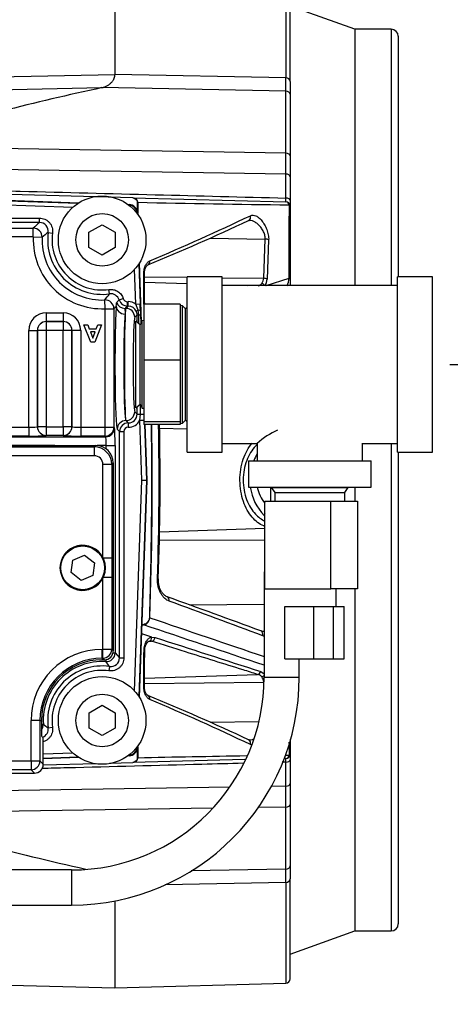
# Model space of a CAD drawing. Header units: inches. Extents: x -13.9 to 83.8, y -28.8 to 34.3.
# Tile 24 of 90: x 19.3 to 22.4, y -14.8 to -7.8. Entities that reach past the tile are written whole.
import ezdxf

# ---------------------------------------------------------------- set-up
doc = ezdxf.new("R2010")
doc.units = ezdxf.units.IN
doc.header["$MEASUREMENT"] = 0
for name, color, linetype in [('10-24_05_[SOCKET', 7, 'Continuous'), ('25-20_125_[SOCKE', 7, 'Continuous'), ('2_CYLINDER_W_STO', 7, 'Continuous'), ('_CONNECTOR_.25ML', 7, 'Continuous'), ('C40007R_HIGH_PRE', 7, 'Continuous'), ('CHECK_VALVE', 7, 'Continuous'), ('DIMS', 4, 'Continuous'), ('FILTER', 7, 'Continuous'), ('FILTER_COVER_DRA', 7, 'Continuous'), ('G-212162_SENSING', 7, 'Continuous'), ('HEAD_MACHINED_D', 7, 'Continuous'), ('TEE_.50__X_.50_X', 7, 'Continuous'), ('THORGREN_R4000_G', 7, 'Continuous'), ('WASHER', 7, 'Continuous')]:
    doc.layers.add(name, color=color, linetype=linetype)
doc.styles.get("Standard").update_dxf_attribs({"font": 'arial.ttf', "height": 0.6322})
doc.dimstyles.get("Standard").update_dxf_attribs({"dimtxt": 0.6322, "dimasz": 0.6322, "dimexe": 0.6322, "dimexo": 0.125, "dimgap": 0.09, "dimtad": 0, "dimtih": 1, "dimtoh": 1, "dimzin": 0, "dimdsep": 46, "dimtxsty": 'Standard', "dimcen": 0.09, "dimadec": 0, "dimazin": 0, "dimtfac": 1, "dimtofl": 0, "dimtmove": 0, "dimatfit": 3, "dimfxl": 1, "dimtolj": 1, "dimtzin": 0, "dimarcsym": 0})

# ---------------------------------------------------------------- blocks, each defined once
blk = doc.blocks.new('*D44')
at = {"layer": 'Defpoints', "color": 0, "transparency": 16777216}
for p in [(22.2492, -10.2182), (25.0386, -10.2182), (15.2311, -15.153)]:
    blk.add_point(p, dxfattribs=at)
at = {"layer": 'DIMS', "color": 0, "lineweight": -2, "transparency": 16777216}
for p, q in [((22.3742, -10.2182), (25.6708, -10.2182)), ((25.0386, -10.8504), (25.0386, -12.2728)), ((25.0386, -14.5208), (25.0386, -13.0984)), ((15.3561, -15.153), (25.6708, -15.153))]:
    blk.add_line(p, q, dxfattribs=at)
at = {"layer": 'DIMS', "color": 0, "transparency": 16777216}
for points in [[(24.9332, -10.8504), (25.144, -10.8504), (25.0386, -10.2182)], [(24.9332, -14.5208), (25.144, -14.5208), (25.0386, -15.153)]]:
    blk.add_solid(points, dxfattribs=at)
at = {"layer": 'DIMS', "color": 0, "transparency": 16777216, "insert": (25.0386, -12.6856), "char_height": 0.6322, "attachment_point": 5}
blk.add_mtext('\\A1;5.00"', dxfattribs=at)

msp = doc.modelspace()

# ---------------------------------------------------------------- linework, layer by layer
at = {"layer": '10-24_05_[SOCKET', "color": 7, "linetype": 'Continuous'}
for p, q in [((19.6826, -11.6133), (19.766, -11.5787)), ((19.766, -11.5787), (19.8376, -11.6336)), ((19.6709, -11.7027), (19.6826, -11.6133)), ((19.8376, -11.6336), (19.8258, -11.7231)), ((19.7425, -11.7576), (19.6709, -11.7027)), ((19.8258, -11.7231), (19.7425, -11.7576))]:
    msp.add_line(p, q, dxfattribs=at)
msp.add_circle((19.7542, -11.6682), 0.156, dxfattribs=at)
at = {"layer": '25-20_125_[SOCKE', "color": 7, "linetype": 'Continuous'}
for p, q in [((19.799, -9.2755), (19.8928, -9.2214)), ((19.8928, -9.2214), (19.9865, -9.2755)), ((19.799, -9.3838), (19.799, -9.2755)), ((19.9865, -9.2755), (19.9865, -9.3838)), ((19.8928, -9.4379), (19.799, -9.3838)), ((19.9865, -9.3838), (19.8928, -9.4379)), ((19.7991, -12.7027), (19.8929, -12.6486)), ((19.7991, -12.811), (19.7991, -12.7027)), ((19.8929, -12.6486), (19.9866, -12.7027)), ((19.9866, -12.7027), (19.9866, -12.811)), ((19.8929, -12.8651), (19.7991, -12.811)), ((19.9866, -12.811), (19.8929, -12.8651))]:
    msp.add_line(p, q, dxfattribs=at)
for centre in [(19.8928, -9.3297), (19.8929, -12.7568)]:
    msp.add_circle(centre, 0.1875, dxfattribs=at)
at = {"layer": '2_CYLINDER_W_STO', "color": 7, "linetype": 'Continuous'}
for p, q in [((19.9841, -7.423), (19.9841, -8.1492)), ((21.2036, -7.455), (21.2036, -8.1747)), ((21.2341, -8.1997), (21.2341, -7.4862)), ((18.464, -8.181), (19.9841, -8.1492)), ((21.2036, -8.1747), (19.9841, -8.1492)), ((21.2036, -8.2689), (21.2036, -8.1747)), ((21.2341, -8.1997), (21.2341, -8.2915)), ((18.4712, -8.2745), (19.8914, -8.244)), ((21.2036, -8.2689), (19.8914, -8.244)), ((21.2036, -8.7119), (21.2036, -8.2689)), ((21.2341, -8.2915), (21.2341, -8.7309)), ((21.2036, -8.7119), (18.4712, -8.6685)), ((21.2036, -8.8603), (21.2036, -8.7119)), ((21.2341, -8.7309), (21.2341, -8.8796)), ((21.2036, -8.8603), (18.6729, -8.8195)), ((21.2036, -9.0317), (21.2036, -8.8603)), ((21.2341, -8.8796), (21.2341, -9.0495)), ((20.1121, -9.0302), (18.486, -8.9876)), ((20.1121, -9.0302), (21.2036, -9.0587)), ((20.1315, -9.0359), (20.1293, -9.0359)), ((21.2341, -9.0495), (21.2341, -9.09)), ((20.1434, -9.0614), (20.1434, -9.0616)), ((20.1434, -9.0616), (20.1435, -9.1285)), ((20.1465, -9.0615), (20.1465, -9.0616)), ((21.2341, -9.09), (21.2341, -9.6106)), ((20.6623, -9.3174), (21.0563, -9.3235)), ((21.0456, -9.6033), (21.0563, -9.3235)), ((21.0808, -9.3303), (21.0695, -9.6087)), ((20.1945, -9.5921), (20.4992, -9.5961)), ((20.7492, -9.5994), (21.0456, -9.6033)), ((21.0632, -9.6557), (21.2273, -9.6029)), ((21.2341, -9.6106), (21.2341, -9.6574)), ((20.1949, -9.6307), (20.4992, -9.641)), ((20.7492, -9.6495), (20.9297, -9.6557)), ((20.4992, -10.6805), (20.3019, -10.6736)), ((21.0954, -11.1932), (21.0954, -11.0932)), ((20.3019, -11.4125), (21.054, -11.3862)), ((20.3008, -11.472), (21.054, -11.469)), ((20.5166, -11.9328), (21.0491, -11.9284)), ((20.1887, -12.0753), (20.1834, -12.0775)), ((20.1877, -12.0738), (20.184, -12.0751)), ((20.2296, -12.0226), (20.2295, -12.0241)), ((20.2336, -12.0227), (20.2296, -12.0226)), ((20.2336, -12.0227), (20.2335, -12.0245)), ((20.2465, -12.1618), (20.1749, -12.1379)), ((20.2245, -12.1932), (20.2458, -12.1924)), ((20.2283, -12.1919), (20.2308, -12.1913)), ((20.2458, -12.1924), (20.2307, -12.1923)), ((20.2465, -12.1618), (20.2703, -12.1649)), ((20.1949, -12.4554), (21.0019, -12.4279)), ((21.0243, -12.4077), (21.0491, -12.4237)), ((20.1945, -12.4939), (21.0456, -12.4828)), ((20.6624, -12.7687), (21.0125, -12.7632)), ((21.2341, -12.8908), (21.2341, -12.9961)), ((20.1435, -12.9546), (20.1434, -13.0245)), ((19.9448, -13.0603), (20.1121, -13.0559)), ((20.9117, -13.035), (20.1121, -13.0559)), ((20.1315, -13.0502), (20.1293, -13.0502)), ((20.1434, -13.0245), (20.1434, -13.0246)), ((20.1465, -13.0245), (20.1465, -13.0246)), ((21.2036, -13.0273), (21.1894, -13.0277)), ((21.2036, -13.2257), (21.2036, -13.0544)), ((21.2341, -12.9961), (21.2341, -13.0366)), ((21.2341, -13.0366), (21.2341, -13.2065)), ((19.4715, -13.0727), (19.8494, -13.0628)), ((20.8035, -13.2322), (18.6729, -13.2666)), ((21.2036, -13.2257), (21.1, -13.2274)), ((21.2036, -13.3741), (21.2036, -13.2257)), ((21.2341, -13.2065), (21.2341, -13.3552)), ((20.6828, -13.3824), (18.2717, -13.4207)), ((21.2036, -13.3741), (21.0072, -13.3772)), ((21.2036, -13.8172), (21.2036, -13.3741)), ((21.2341, -13.3552), (21.2341, -13.7946)), ((21.2036, -13.8172), (20.529, -13.83)), ((21.2036, -13.9113), (21.2036, -13.8172)), ((21.2341, -13.7946), (21.2341, -13.8864)), ((21.2341, -14.5999), (21.2341, -13.8864)), ((21.2036, -13.9113), (20.3421, -13.9294)), ((21.2036, -13.9113), (21.2036, -14.6311)), ((19.9841, -14.042), (19.9841, -14.663)), ((16.7259, -14.5777), (19.9841, -14.663)), ((19.9841, -14.663), (21.2036, -14.6311))]:
    msp.add_line(p, q, dxfattribs=at)
for centre, radius, start, end in [((24.2392, -28.2832), 20.5054, 102.24135, 106.33793), ((20.1113, -9.0686), 0.0385, 58.22388, 88.70065), ((20.1157, -9.0624), 0.0308, 1.63225, 59.15752), ((20.5093, -9.0452), 0.6944, 358.88283, 1.11717), ((23.3902, 146.1819), 155.2774, 268.803042, 269.202351), ((21.2028, -9.09), 0.0312, 0, 88.5), ((13.9654, 5.6721), 16.4175, 292.38849, 295.12877), ((14.0092, 5.3766), 16.1063, 292.73317, 295.52999), ((20.9869, -9.6021), 0.0588, 319.72647, 358.88647), ((20.9734, -9.6082), 0.0962, 328.71849, 359.72728), ((21.0521, -9.5827), 0.1764, 335.22664, 353.42266), ((20.9909, -9.6064), 0.0529, 287.47886, 320.3796), ((-8.738, -11.043), 28.9881, 358.06326, 0.78197), ((-1.1624, -11.043), 21.4615, 358.12286, 1.0563), ((1.0245, -11.0416), 19.2817, 357.90583, 1.17144), ((21.3073, -11.043), 0.3609, 148.4594, 157.48153), ((21.3073, -11.043), 0.3609, 188.02154, 224.18563), ((21.2478, -11.043), 0.2539, 191.41839, 220.35441), ((-10.8743, -98.6101), 92.1867, 69.75571, 70.197176), ((-24.5344, -134.1579), 130.2388, 69.517743, 69.83043), ((20.1915, -12.078), 0.00808, 158.87125, 176.95956), ((20.1789, -12.0215), 0.0547, 280.33099, 356.86067), ((-195.9794, -659.8777), 682.9177, 71.4703076, 71.5464261), ((217.3087, 567.415), 612.0365, 251.216133, 251.2967606), ((20.2045, -12.1307), 0.0572, 111.60584, 121.51048), ((20.9909, -12.4797), 0.0529, 39.6218, 78.06375), ((20.9864, -12.4841), 0.0592, 1.25896, 40.1281), ((13.8384, -28.0534), 16.7388, 64.90606, 67.59447), ((14.0092, -27.4627), 16.1064, 64.47002, 67.26682), ((20.1113, -13.0174), 0.0385, 271.29935, 301.77612), ((20.1159, -13.0238), 0.0306, 300.63606, 358.57417), ((23.3902, -168.268), 155.2774, 90.910023, 91.196958), ((23.3902, -168.268), 155.2774, 90.797649, 90.808699), ((21.2028, -12.9961), 0.0313, 271.5, 0), ((20.5097, -13.0409), 0.694, 358.8822, 1.1178), ((24.2259, 6.146), 20.4526, 253.07496, 257.43264), ((21.2028, -14.5999), 0.0312, 272.36597, 0)]:
    msp.add_arc(centre, radius, start, end, dxfattribs=at)
for centre, major_axis, ratio, start_param, end_param in [((21.2028, -8.1997), (0.0312, 0), 0.799399, 0, 1.544616), ((21.2028, -8.2915), (0.0312, 0), 0.723077, 0, 1.544616), ((21.2028, -8.7309), (0.0312, 0), 0.607068, 0, 1.544616), ((21.2028, -8.8796), (0.0312, 0), 0.616445, 0, 1.544616), ((21.2028, -9.0495), (0.0312, 0), 0.570028, 0, 1.544616), ((20.1738, -9.0614), (-0.0313, 0), 0.006822, 0.234012, 0.509703), ((20.1738, -9.0615), (-0.0312, 0), 0.001685, 0.234028, 0.509726), ((21.2028, -9.09), (0.0008, 0.0312), 0.862477, 5.04604, 6.283185), ((21.2028, -9.09), (0.0313, 0), 0.539067, 0, 0.603759), ((20.9244, -9.1634), (-0.0134, 0.0282), 0.8621, 3.122978, 4.529832), ((21.0552, -9.3375), (0.0312, -0.0013), 0.448273, 0.628076, 1.554333), ((20.2067, -9.479), (-0.0121, 0.0288), 0.834962, 3.122519, 4.392853), ((21.0445, -9.615), (0.0312, -0.0011), 0.37546, 0.6562, 1.549085), ((21.2028, -9.6106), (0.0313, 0), 0.395394, 0, 0.672181), ((21.0306, -9.6642), (-0.0262, 0.017), 0.721957, 4.214219, 5.113203), ((21.0976, -11.297), (0.0421, 0.0468), 0.694118, 1.874249, 2.084864), ((20.2626, -11.7452), (-0.0312, 0.001), 0.001137, 2.498735, 3.145024), ((20.3467, -11.9044), (-0.0106, -0.0294), 0.795834, 1.800962, 3.144681), ((20.1969, -12.103), (-0.0098, 0.0297), 0.078171, -0.38952, -0.20276), ((20.2592, -12.0252), (-0.0312, 0.0015), 0.029319, 0.319083, 0.606599), ((21.0138, -12.1475), (-0.0108, -0.0293), 0.801621, 1.685069, 3.147341), ((20.2206, -12.1613), (-0.0074, 0.0304), 0.821578, 3.152488, 4.497927), ((20.2447, -12.162), (-0.0093, -0.0298), 0.819093, 0.405447, 1.726658), ((20.1654, -12.2568), (-0.0312, 0.0003), 0.000317, 2.561891, 3.154494), ((21.0008, -12.3975), (-0.0093, -0.0298), 0.818747, 0.405078, 1.481456), ((21.0306, -12.4219), (0.0262, 0.017), 0.721957, 4.311575, 4.965441), ((21.0445, -12.4711), (0.0312, 0.0011), 0.37546, 4.7341, 4.830969), ((20.2067, -12.607), (-0.0121, -0.0288), 0.834962, 1.890333, 3.143007), ((20.9244, -12.9227), (-0.0134, -0.0282), 0.8621, 1.753353, 3.153922), ((20.1738, -13.0245), (-0.0312, 0), 0.001685, -0.509726, -0.234028), ((20.1738, -13.0247), (-0.0312, 0), 0.006822, -0.509703, -0.234012), ((21.2028, -12.9961), (-0.0008, 0.0312), 0.862477, 3.141593, 4.378738), ((21.2028, -13.0366), (-0.0313, 0), 0.570028, 1.596976, 3.141593), ((21.2028, -12.9961), (-0.0312, 0), 0.539067, 2.537833, 3.141593), ((21.2028, -13.2065), (-0.0313, 0), 0.616445, 1.596976, 3.141593), ((21.2028, -13.3552), (-0.0313, 0), 0.607068, 1.596976, 3.141593), ((21.2028, -13.7946), (-0.0313, 0), 0.723077, 1.596976, 3.141593), ((21.2028, -13.8864), (-0.0313, 0), 0.799399, 1.596976, 3.141593)]:
    msp.add_ellipse(centre, major_axis=major_axis, ratio=ratio, start_param=start_param, end_param=end_param, dxfattribs=at)
for points, knots in [([(19.8914, -8.244), (19.8933, -8.2436), (19.897, -8.2427), (19.9043, -8.2407), (19.913, -8.2377), (19.9228, -8.2334), (19.932, -8.2285), (19.9404, -8.2232), (19.9481, -8.2175), (19.955, -8.2114), (19.9611, -8.2051), (19.9665, -8.1985), (19.9712, -8.1918), (19.9752, -8.1849), (19.9784, -8.1778), (19.9809, -8.1707), (19.9827, -8.1636), (19.9836, -8.1576), (19.984, -8.1528), (19.9841, -8.1504), (19.9841, -8.1492)], [0, 0, 0, 0, 0.031222, 0.062722, 0.124909, 0.187293, 0.250177, 0.312694, 0.375154, 0.437953, 0.500533, 0.562723, 0.624836, 0.687145, 0.749873, 0.812477, 0.874876, 0.937304, 0.968663, 1, 1, 1, 1]), ([(18.7404, -8.9675), (18.762, -8.9681), (18.7835, -8.9686), (18.805, -8.9692), (18.9729, -8.9736), (19.1409, -8.9779), (19.3088, -8.9823), (19.6297, -8.9906), (19.9506, -8.999), (20.2714, -9.0073), (20.5822, -9.0154), (20.8929, -9.0235), (21.2036, -9.0317)], [0, 0, 0, 0, 0.026224, 0.026224, 0.026224, 0.230745, 0.230745, 0.230745, 0.62155, 0.62155, 0.62155, 1, 1, 1, 1]), ([(20.1293, -9.0359), (20.1335, -9.0388), (20.137, -9.0426), (20.142, -9.0513), (20.1434, -9.0563), (20.1434, -9.0614)], [0, 0, 0, 0, 0.5, 0.5, 1, 1, 1, 1]), ([(20.1465, -9.0616), (20.1466, -9.0824), (20.1466, -9.1032), (20.1466, -9.1241), (20.1466, -9.1297), (20.1467, -9.1353), (20.1467, -9.1409)], [0, 0, 0, 0, 0.1370735, 0.1370735, 0.1370735, 0.174049, 0.174049, 0.174049, 0.174049]), ([(21.2273, -9.6029), (21.2275, -9.5121), (21.2277, -9.4231), (21.2281, -9.2487), (21.2283, -9.1635), (21.2286, -9.0804)], [0, 0, 0, 0, 0.5, 0.5, 1, 1, 1, 1]), ([(21.0563, -9.3235), (21.0566, -9.3188), (21.0564, -9.3139), (21.0552, -9.3039), (21.0542, -9.2988), (21.0501, -9.2836), (21.046, -9.2737), (21.0362, -9.2555), (21.0306, -9.247), (21.0185, -9.2319), (21.0121, -9.2252), (20.9988, -9.2133), (20.9921, -9.2083), (20.9784, -9.2001), (20.9714, -9.1968), (20.9578, -9.1924), (20.9511, -9.1911), (20.9435, -9.1909), (20.9426, -9.1909), (20.9416, -9.1909)], [0, 0, 0, 0, 0.0625, 0.0625, 0.125, 0.125, 0.25, 0.25, 0.375, 0.375, 0.5, 0.5, 0.625, 0.625, 0.75, 0.75, 0.875, 0.875, 0.8932895, 0.8932895, 0.8932895, 0.8932895]), ([(20.9508, -9.1572), (20.9568, -9.1542), (20.9631, -9.153), (20.9764, -9.1536), (20.9834, -9.1554), (20.9974, -9.1618), (21.0045, -9.1663), (21.0187, -9.1782), (21.0256, -9.1853), (21.039, -9.2018), (21.0455, -9.2114), (21.0544, -9.227), (21.0572, -9.2324), (21.0625, -9.2437), (21.065, -9.2496), (21.0696, -9.2618), (21.0717, -9.2679), (21.0752, -9.2805), (21.0768, -9.2869), (21.0791, -9.2997), (21.08, -9.3059), (21.0809, -9.3183), (21.0811, -9.3244), (21.0808, -9.3303)], [0, 0, 0, 0, 0.125, 0.125, 0.25, 0.25, 0.375, 0.375, 0.5, 0.5, 0.625, 0.625, 0.6875, 0.6875, 0.75, 0.75, 0.8125, 0.8125, 0.875, 0.875, 0.9375, 0.9375, 1, 1, 1, 1]), ([(20.1896, -9.5723), (20.1896, -9.5666), (20.1898, -9.5609), (20.191, -9.5498), (20.1919, -9.5443), (20.1941, -9.5338), (20.1955, -9.5288), (20.1988, -9.5194), (20.2007, -9.5149), (20.2068, -9.5026), (20.2116, -9.4957), (20.2219, -9.485), (20.2275, -9.481), (20.2334, -9.4785)], [0, 0, 0, 0, 0.125, 0.125, 0.25, 0.25, 0.375, 0.375, 0.5, 0.5, 0.75, 0.75, 1, 1, 1, 1]), ([(20.1946, -9.5723), (20.1946, -9.5668), (20.1947, -9.556), (20.1983, -9.5389), (20.204, -9.5242), (20.2107, -9.5138), (20.2164, -9.509), (20.2178, -9.5084), (20.2184, -9.5082)], [0, 0, 0, 0, 0.134263, 0.309679, 0.489717, 0.678467, 0.87961, 1, 1, 1, 1]), ([(20.1913, -9.7889), (20.1912, -9.7815), (20.1912, -9.774), (20.1911, -9.7665), (20.1906, -9.7018), (20.1901, -9.637), (20.1896, -9.5723)], [0.1560217, 0.1560217, 0.1560217, 0.1560217, 0.2434927, 0.2434927, 0.2434927, 1, 1, 1, 1]), ([(20.2422, -10.6474), (20.2441, -10.7793), (20.2451, -10.9112), (20.2451, -11.2064), (20.2435, -11.3696), (20.2379, -11.6962), (20.234, -11.8594), (20.2296, -12.0226)], [0.298084, 0.298084, 0.298084, 0.298084, 0.5, 0.5, 0.75, 0.75, 1, 1, 1, 1]), ([(21.0537, -11.3726), (21.051, -11.3716), (21.0483, -11.3706), (21.0157, -11.3568), (20.9878, -11.3364), (20.9377, -11.278), (20.9158, -11.2398), (20.8926, -11.1719), (20.8866, -11.148), (20.8783, -11.0975), (20.876, -11.0708), (20.8758, -10.9921), (20.8843, -10.9392), (20.915, -10.848), (20.9367, -10.8097), (20.9618, -10.7801), (20.9618, -10.78), (20.9619, -10.78)], [0.1136342, 0.1136342, 0.1136342, 0.1136342, 0.125, 0.125, 0.25, 0.25, 0.375, 0.375, 0.4375, 0.4375, 0.5, 0.5, 0.625, 0.625, 0.75, 0.75, 0.7502253, 0.7502253, 0.7502253, 0.7502253]), ([(20.9988, -10.7889), (20.9948, -10.7926), (20.9909, -10.7964), (20.9618, -10.827), (20.9399, -10.8616), (20.9084, -10.9444), (20.8993, -10.9928), (20.899, -11.0911), (20.908, -11.14), (20.9392, -11.2233), (20.9612, -11.2582), (21.0072, -11.3069), (21.0299, -11.3235), (21.0537, -11.3349)], [0.2310272, 0.2310272, 0.2310272, 0.2310272, 0.25, 0.25, 0.375, 0.375, 0.5, 0.5, 0.625, 0.625, 0.75, 0.75, 0.8530453, 0.8530453, 0.8530453, 0.8530453]), ([(20.3719, -11.9059), (20.3605, -11.9017), (20.3499, -11.8953), (20.3348, -11.8819), (20.3299, -11.8768), (20.3207, -11.8653), (20.3164, -11.859), (20.3085, -11.8452), (20.3048, -11.8376), (20.2984, -11.8214), (20.2957, -11.8128), (20.2914, -11.7948), (20.2897, -11.7852), (20.2877, -11.7659), (20.2873, -11.756), (20.2876, -11.746)], [0, 0, 0, 0, 0.25, 0.25, 0.375, 0.375, 0.5, 0.5, 0.625, 0.625, 0.75, 0.75, 0.875, 0.875, 1, 1, 1, 1]), ([(20.3573, -11.8746), (20.3524, -11.8727), (20.3439, -11.8691), (20.3299, -11.8574), (20.3173, -11.8414), (20.3068, -11.8217), (20.299, -11.7987), (20.2941, -11.7725), (20.294, -11.7556), (20.294, -11.7462)], [0, 0, 0, 0, 0.153442, 0.31825, 0.467279, 0.605847, 0.737593, 0.875427, 1, 1, 1, 1]), ([(20.2295, -12.0241), (20.2293, -12.0299), (20.2281, -12.0356), (20.2237, -12.0463), (20.2206, -12.0513), (20.2129, -12.06), (20.2084, -12.0637), (20.1986, -12.0697), (20.1933, -12.0721), (20.1877, -12.0738)], [0, 0, 0, 0, 0.25, 0.25, 0.5, 0.5, 0.75, 0.75, 1, 1, 1, 1]), ([(20.1916, -12.2571), (20.1916, -12.2508), (20.1921, -12.2447), (20.1937, -12.2326), (20.1949, -12.2267), (20.1995, -12.21), (20.2039, -12.1999), (20.2116, -12.1875), (20.2144, -12.1837), (20.2203, -12.1771), (20.2233, -12.1742), (20.2297, -12.1692), (20.233, -12.1671), (20.2397, -12.1638), (20.2431, -12.1626), (20.2465, -12.1618)], [0, 0, 0, 0, 0.125, 0.125, 0.25, 0.25, 0.5, 0.5, 0.625, 0.625, 0.75, 0.75, 0.875, 0.875, 1, 1, 1, 1]), ([(20.1969, -12.2572), (20.1971, -12.2513), (20.1975, -12.2402), (20.2018, -12.2232), (20.2082, -12.209), (20.2159, -12.1988), (20.2234, -12.193), (20.2266, -12.1921), (20.2284, -12.1917)], [0, 0, 0, 0, 0.130594, 0.286416, 0.447849, 0.620557, 0.81003, 1, 1, 1, 1]), ([(21.0019, -12.4279), (20.9676, -12.4173), (20.9334, -12.4066), (20.8991, -12.3959), (20.762, -12.3533), (20.625, -12.3106), (20.488, -12.2679), (20.4072, -12.2428), (20.3265, -12.2176), (20.2458, -12.1924)], [0, 0, 0, 0, 0.135908, 0.135908, 0.135908, 0.679541, 0.679541, 0.679541, 1, 1, 1, 1]), ([(20.1896, -12.5138), (20.1898, -12.4929), (20.1899, -12.4721), (20.1901, -12.4513), (20.1906, -12.3865), (20.1911, -12.3218), (20.1916, -12.2571)], [0, 0, 0, 0, 0.243493, 0.243493, 0.243493, 1, 1, 1, 1]), ([(20.2334, -12.6075), (20.2275, -12.605), (20.222, -12.6012), (20.2142, -12.5931), (20.2117, -12.59), (20.207, -12.5832), (20.2048, -12.5795), (20.2008, -12.5713), (20.1989, -12.5669), (20.1956, -12.5574), (20.1942, -12.5524), (20.1919, -12.5419), (20.191, -12.5364), (20.1898, -12.5252), (20.1896, -12.5195), (20.1896, -12.5138)], [0, 0, 0, 0, 0.25, 0.25, 0.375, 0.375, 0.5, 0.5, 0.625, 0.625, 0.75, 0.75, 0.875, 0.875, 1, 1, 1, 1]), ([(20.2187, -12.5781), (20.2172, -12.5775), (20.2147, -12.576), (20.2076, -12.5682), (20.2009, -12.5551), (20.1961, -12.5379), (20.194, -12.5231), (20.1945, -12.5154), (20.1946, -12.5138)], [0, 0, 0, 0, 0.209769, 0.402302, 0.606796, 0.780061, 0.960973, 1, 1, 1, 1]), ([(20.9407, -12.8952), (20.942, -12.8952), (20.9432, -12.8952), (20.951, -12.895), (20.9578, -12.8937), (20.9678, -12.8904), (20.971, -12.8892), (20.9742, -12.8877)], [0.1015219, 0.1015219, 0.1015219, 0.1015219, 0.125, 0.125, 0.25, 0.25, 0.308223, 0.308223, 0.308223, 0.308223]), ([(20.1434, -13.0246), (20.1434, -13.0297), (20.142, -13.0347), (20.137, -13.0435), (20.1335, -13.0473), (20.1293, -13.0502)], [0, 0, 0, 0, 0.5, 0.5, 1, 1, 1, 1]), ([(20.9004, -13.0623), (20.8017, -13.0649), (20.703, -13.0675), (20.6044, -13.0701), (20.2835, -13.0785), (19.9626, -13.0868), (19.6417, -13.0951), (19.5817, -13.0967), (19.5216, -13.0982), (19.4616, -13.0998)], [0.1230907, 0.1230907, 0.1230907, 0.1230907, 0.2432976, 0.2432976, 0.2432976, 0.6341022, 0.6341022, 0.6341022, 0.7072311, 0.7072311, 0.7072311, 0.7072311])]:
    msp.add_open_spline(points, degree=3, knots=knots, dxfattribs=at)
for points in [[(20.1121, -9.0302), (20.1183, -9.0303), (20.1243, -9.0323), (20.1293, -9.0359)], [(20.9376, -9.1919), (20.9382, -9.1911), (20.9396, -9.1909), (20.9417, -9.1913)], [(20.1963, -9.7889), (20.1957, -9.724), (20.1951, -9.6518), (20.1943, -9.5723)], [(20.4853, -9.819), (20.4878, -9.8182), (20.4902, -9.8174), (20.4927, -9.8167)], [(21.0538, -11.2989), (21.052, -11.2975), (21.0503, -11.2961), (21.0486, -11.2946)], [(20.184, -12.0751), (20.1808, -12.0761), (20.1777, -12.0774), (20.1748, -12.0789)], [(21.0465, -12.1217), (21.0429, -12.1227), (21.0356, -12.1214), (21.0247, -12.1178)], [(20.2703, -12.1649), (20.5217, -12.2459), (20.7731, -12.3269), (21.0243, -12.4077)], [(21.0488, -12.156), (21.0453, -12.1551), (21.0418, -12.154), (21.0384, -12.1528)], [(20.1943, -12.5138), (20.195, -12.4389), (20.1958, -12.3534), (20.1967, -12.2571)], [(20.941, -12.895), (20.939, -12.8949), (20.9379, -12.8947), (20.9377, -12.8943)], [(21.2286, -13.0057), (21.2285, -12.9744), (21.2284, -12.9428), (21.2283, -12.9109)], [(20.1467, -12.9454), (20.1466, -12.9718), (20.1466, -12.9981), (20.1465, -13.0245)], [(20.9607, -12.9322), (20.9573, -12.9315), (20.954, -12.9305), (20.9508, -12.9289)], [(20.1293, -13.0502), (20.1243, -13.0537), (20.1183, -13.0558), (20.1121, -13.0559)], [(21.2036, -13.0544), (21.195, -13.0546), (21.1864, -13.0549), (21.1778, -13.0551)]]:
    msp.add_open_spline(points, degree=3, dxfattribs=at)
for points, weights in [([(20.1896, -9.5723), (20.1942, -9.5723), (20.1943, -9.5723)], [1, 0.871628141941, 0.817773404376]), ([(20.1943, -12.5138), (20.1942, -12.5138), (20.1896, -12.5138)], [0.817750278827, 0.871600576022, 1])]:
    msp.add_rational_spline(points, weights, degree=2, dxfattribs=at)
at = {"layer": '_CONNECTOR_.25ML', "color": 7, "linetype": 'Continuous'}
for p, q in [((21.1015, -11.0932), (21.0995, -11.0955)), ((21.6489, -11.0955), (21.647, -11.0932)), ((21.0995, -11.0955), (21.6489, -11.0955)), ((21.0995, -11.0955), (21.1242, -11.1314)), ((21.1242, -11.1314), (21.6242, -11.1314)), ((21.1242, -11.1314), (21.1242, -11.1932)), ((21.6242, -11.1314), (21.6489, -11.0955)), ((21.6242, -11.1932), (21.6242, -11.1314)), ((21.054, -11.8182), (21.054, -11.1932)), ((21.054, -11.1932), (21.289, -11.1932)), ((21.289, -11.1932), (21.524, -11.1932)), ((21.524, -11.1932), (21.6093, -11.1932)), ((21.524, -11.8182), (21.524, -11.1932)), ((21.6093, -11.1932), (21.7158, -11.1932)), ((21.7158, -11.1932), (21.7158, -11.8182)), ((21.054, -11.8182), (21.524, -11.8182)), ((21.7158, -11.8182), (21.524, -11.8182)), ((21.5617, -11.9432), (21.5617, -11.8182)), ((21.1958, -12.3182), (21.1958, -11.9432)), ((21.1958, -11.9432), (21.4026, -11.9432)), ((21.4026, -12.3182), (21.4026, -11.9432)), ((21.4026, -11.9432), (21.5435, -11.9432)), ((21.5435, -12.3182), (21.5435, -11.9432)), ((21.5435, -11.9432), (21.6185, -11.9432)), ((21.6185, -12.3182), (21.6185, -11.9432)), ((21.1958, -12.3182), (21.4026, -12.3182)), ((21.4026, -12.3182), (21.5435, -12.3182)), ((21.5435, -12.3182), (21.6185, -12.3182))]:
    msp.add_line(p, q, dxfattribs=at)
at = {"layer": 'C40007R_HIGH_PRE', "color": 7, "linetype": 'Continuous'}
for p, q in [((20.1466, -9.1395), (20.145, -9.1396)), ((20.1469, -9.1475), (20.1466, -9.1395)), ((20.1737, -9.9151), (20.159, -9.4934)), ((20.2131, -11.0432), (20.1993, -10.6474)), ((20.159, -12.593), (20.2131, -11.0432)), ((20.2131, -11.0432), (20.2114, -11.0432)), ((20.145, -12.9468), (20.1466, -12.9469)), ((20.1466, -12.9469), (20.1469, -12.9389))]:
    msp.add_line(p, q, dxfattribs=at)
for centre, start, end in [((20.0841, -9.1417), 2.03252, 44.23818), ((20.0841, -12.9446), 315.76121, 357.96748)]:
    msp.add_arc(centre, 0.0625, start, end, dxfattribs=at)
at = {"layer": 'CHECK_VALVE', "color": 7, "linetype": 'Continuous'}
for p, q in [((20.1892, -9.7889), (20.1892, -10.188)), ((20.4492, -9.7889), (20.1892, -9.7889)), ((20.4492, -9.7889), (20.4492, -9.9885)), ((20.4651, -9.7991), (20.4492, -9.7982)), ((20.4651, -10.6372), (20.4651, -9.7991)), ((20.4879, -9.8215), (20.4651, -9.7991)), ((20.4992, -9.81), (20.4879, -9.8215)), ((20.4879, -10.6148), (20.4879, -9.8215)), ((20.1334, -10.5282), (20.1334, -9.9082)), ((20.163, -9.9347), (20.1334, -9.9082)), ((20.1786, -9.9062), (20.163, -9.9347)), ((20.163, -10.5016), (20.163, -9.9347)), ((20.1892, -9.9057), (20.1786, -9.9062)), ((20.1786, -10.5302), (20.1786, -9.9062)), ((20.4492, -9.9885), (20.4492, -10.188)), ((20.1892, -10.188), (20.1892, -10.6278)), ((20.4492, -10.188), (20.1892, -10.188)), ((20.4492, -10.188), (20.4492, -10.4022)), ((20.4492, -10.4022), (20.4492, -10.6278)), ((20.1334, -10.5282), (20.163, -10.5016)), ((20.163, -10.5016), (20.1786, -10.5302)), ((20.1786, -10.5302), (20.1892, -10.5307)), ((20.1892, -10.6278), (20.1892, -10.6474)), ((20.4492, -10.6278), (20.1892, -10.6278)), ((20.4492, -10.6474), (20.1892, -10.6474)), ((20.4492, -10.6278), (20.4492, -10.6378)), ((20.4492, -10.6382), (20.4651, -10.6372)), ((20.4492, -10.6378), (20.4492, -10.6474)), ((20.4651, -10.6372), (20.4879, -10.6148)), ((20.4879, -10.6148), (20.4992, -10.6263))]:
    msp.add_line(p, q, dxfattribs=at)
at = {"layer": 'FILTER', "color": 7, "linetype": 'Continuous'}
msp.add_line((19.5542, -10.7961), (16.8042, -10.7961), dxfattribs=at)
at = {"layer": 'FILTER_COVER_DRA', "color": 7, "linetype": 'Continuous'}
for p, q in [((16.5112, -10.7953), (19.8472, -10.7953)), ((19.2401, -10.8062), (19.8362, -10.8062)), ((19.8362, -10.8062), (19.8472, -10.7953)), ((19.8362, -10.8062), (19.8362, -10.8692)), ((19.8362, -10.8692), (19.2401, -10.8692)), ((19.8982, -11.5959), (19.8982, -10.9312)), ((19.9612, -10.9312), (19.8982, -10.9312)), ((19.9721, -10.9202), (19.9612, -10.9312)), ((19.9612, -10.9312), (19.9612, -11.5984)), ((19.9721, -10.9202), (19.9721, -12.2606)), ((19.8982, -11.5959), (19.8994, -11.5984)), ((19.9612, -11.5984), (19.8994, -11.5984)), ((19.8994, -11.738), (19.8982, -11.7404)), ((19.8982, -12.2497), (19.8982, -11.7404)), ((19.9612, -11.738), (19.8994, -11.738)), ((19.9612, -11.738), (19.9612, -12.2497)), ((19.8932, -12.2497), (19.8982, -12.2497)), ((19.8932, -12.3126), (19.8932, -12.2497)), ((19.9612, -12.2497), (19.8982, -12.2497)), ((19.8982, -12.3126), (19.8982, -12.2497)), ((19.9612, -12.2497), (19.9721, -12.2606)), ((19.8932, -12.3126), (19.8932, -12.3236)), ((19.8982, -12.3126), (19.8932, -12.3126)), ((19.9092, -12.3236), (19.8932, -12.3236)), ((19.9092, -12.3236), (19.8982, -12.3126)), ((19.4487, -12.7572), (19.3857, -12.7572)), ((19.3857, -13.0452), (19.3857, -12.7572)), ((19.4487, -12.7572), (19.4596, -12.7572)), ((19.4487, -12.7572), (19.4487, -13.0452)), ((19.4596, -12.7572), (19.4596, -12.8082)), ((19.4717, -12.8811), (19.4618, -12.8712)), ((19.4727, -13.0692), (19.4727, -12.9121)), ((16.9728, -13.0452), (19.3857, -13.0452)), ((19.3857, -13.0452), (19.4487, -13.0452)), ((19.3857, -13.0452), (19.3857, -13.1081)), ((19.4487, -13.0452), (19.4727, -13.0692)), ((19.3857, -13.1081), (16.9728, -13.1081)), ((19.4098, -13.1322), (19.3857, -13.1081)), ((16.9487, -13.1322), (19.4098, -13.1322))]:
    msp.add_line(p, q, dxfattribs=at)
msp.add_circle((19.7542, -11.6682), 0.16, dxfattribs=at)
for centre, radius, start, end in [((19.8362, -10.9312), 0.125, 0.03515, 89.96485), ((19.7542, -11.6682), 0.1611, 26.65509, 333.34491), ((19.7541, -11.6682), 0.1612, 334.33782, 25.66218), ((55.7161, -11.6682), 35.755, 179.88815, 180.11185), ((19.8932, -12.7572), 0.5075, 90, 180), ((19.8932, -12.7572), 0.4446, 90, 180), ((19.8932, -12.7572), 0.4336, 90, 180)]:
    msp.add_arc(centre, radius, start, end, dxfattribs=at)
for centre, major_axis, ratio, start_param, end_param in [((19.8471, -10.9204), (-0.0885, -0.0885), 0.998783, 2.356803, 3.926382), ((19.8362, -10.9312), (-0.0439, -0.0439), 0.998783, 2.356803, 3.926382), ((19.8982, -12.2497), (0.0445, 0.0445), 0.998783, 3.9276, 5.497178), ((19.9091, -12.2605), (-0.0446, 0.0446), 0.998783, 2.356803, 3.926382), ((19.4618, -12.8082), (0, -0.063), 0.034921, 4.712389, 6.248279), ((19.4716, -12.9121), (0, -0.031), 0.034921, 1.570796, 3.106686), ((19.3857, -13.0452), (0.0445, 0.0445), 0.998783, 3.9276, 5.497178), ((19.4097, -13.0691), (-0.0446, 0.0446), 0.998783, 2.356803, 3.926382)]:
    msp.add_ellipse(centre, major_axis=major_axis, ratio=ratio, start_param=start_param, end_param=end_param, dxfattribs=at)
at = {"layer": 'G-212162_SENSING', "color": 7, "linetype": 'Continuous'}
for p, q in [((21.0491, -11.698), (21.054, -11.698)), ((21.0491, -11.698), (21.0491, -12.448)), ((21.2991, -12.448), (21.2991, -12.3182)), ((21.0491, -12.448), (21.2991, -12.448)), ((19.6741, -13.823), (12.7341, -13.823)), ((19.6741, -13.823), (19.6741, -14.073)), ((12.7341, -14.073), (19.6741, -14.073))]:
    msp.add_line(p, q, dxfattribs=at)
for radius in [1.375, 1.625]:
    msp.add_arc((19.6741, -12.448), radius, 270, 0, dxfattribs=at)
at = {"layer": 'HEAD_MACHINED_D', "color": 7, "linetype": 'Continuous'}
for p, q in [((18.4786, -9.0214), (19.7265, -9.065)), ((18.5761, -9.0281), (19.7216, -9.0681)), ((19.6832, -9.0978), (18.575, -9.0591)), ((20.0773, -9.0772), (20.0847, -9.0775)), ((20.0817, -9.0805), (20.0847, -9.0775)), ((18.6583, -9.1744), (19.4461, -9.1744)), ((19.4461, -9.2056), (19.4461, -9.1744)), ((20.1449, -9.1377), (20.1419, -9.1407)), ((20.1449, -9.1377), (20.1452, -9.1451)), ((19.4461, -9.2056), (18.6583, -9.2056)), ((19.2396, -9.2461), (19.4018, -9.2461)), ((19.4018, -9.3085), (19.4018, -9.2461)), ((19.4018, -9.3085), (19.2396, -9.3085)), ((19.4018, -9.3085), (19.4642, -9.3112)), ((19.508, -9.2766), (19.5389, -9.2808)), ((20.1333, -9.7874), (20.1246, -9.5392)), ((20.1543, -9.5008), (20.1642, -9.7863)), ((20.1574, -9.4959), (20.1722, -9.9179)), ((19.9458, -9.7145), (19.9416, -9.6835)), ((19.9139, -9.8206), (19.9112, -9.7582)), ((20.014, -9.7577), (20.0438, -9.7484)), ((19.9139, -10.6662), (19.9139, -9.8206)), ((19.9139, -9.8206), (19.9763, -9.8206)), ((19.9763, -9.8206), (19.9763, -10.6662)), ((20.0625, -9.8184), (20.056, -9.8184)), ((20.0625, -9.8184), (20.0794, -9.8015)), ((20.0736, -9.7703), (20.0794, -9.7703)), ((20.0736, -9.8015), (20.0736, -9.7703)), ((20.0794, -9.8015), (20.0736, -9.8015)), ((20.0794, -9.8015), (20.0794, -9.7703)), ((20.1333, -9.7874), (20.1642, -9.7863)), ((20.1496, -9.8318), (20.1333, -9.7874)), ((19.4938, -9.85), (19.6147, -9.85)), ((19.4938, -9.85), (19.4938, -9.9124)), ((19.6147, -9.85), (19.6147, -9.9124)), ((20.1419, -9.864), (20.1249, -9.8809)), ((20.1362, -9.838), (20.1496, -9.8318)), ((20.1542, -9.8642), (20.1496, -9.8318)), ((20.1657, -9.8375), (20.1665, -9.8633)), ((20.1665, -9.8633), (20.1687, -9.9243)), ((19.6147, -9.9124), (19.4938, -9.9124)), ((19.4938, -9.9124), (19.4939, -9.9126)), ((19.4939, -9.9126), (19.6145, -9.9126)), ((19.4939, -9.9126), (19.4939, -9.9751)), ((19.6145, -9.9126), (19.6147, -9.9124)), ((19.6145, -9.9126), (19.6145, -9.9751)), ((19.8129, -10.0598), (19.7626, -9.9348)), ((19.7626, -9.9348), (19.7897, -9.9348)), ((19.7897, -9.9348), (19.8005, -9.9631)), ((19.8005, -9.9631), (19.8507, -9.9631)), ((19.8879, -9.9348), (19.8398, -10.0598)), ((19.8507, -9.9631), (19.8609, -9.9348)), ((19.8609, -9.9348), (19.8879, -9.9348)), ((19.3689, -10.6662), (19.3689, -9.9749)), ((19.3689, -9.9749), (19.4313, -9.9749)), ((19.4313, -9.9749), (19.4313, -10.662)), ((19.4315, -9.9751), (19.4313, -9.9749)), ((19.4315, -10.6619), (19.4315, -9.9751)), ((19.4939, -9.9751), (19.4315, -9.9751)), ((19.4939, -9.9751), (19.4939, -10.6619)), ((19.6145, -9.9751), (19.4939, -9.9751)), ((19.6145, -10.6619), (19.6145, -9.9751)), ((19.677, -9.9751), (19.6145, -9.9751)), ((19.6771, -9.9749), (19.677, -9.9751)), ((19.677, -9.9751), (19.677, -10.6619)), ((19.6771, -10.662), (19.6771, -9.9749)), ((19.7396, -9.9749), (19.6771, -9.9749)), ((19.7396, -9.9749), (19.7396, -10.6662)), ((19.8088, -9.9843), (19.8262, -10.0305)), ((19.8429, -9.9843), (19.8088, -9.9843)), ((19.8262, -10.0305), (19.8429, -9.9843)), ((19.8398, -10.0598), (19.8129, -10.0598)), ((20.1418, -10.5724), (20.1418, -10.5207)), ((20.1249, -10.5555), (20.1418, -10.5724)), ((20.1418, -10.5724), (20.1668, -10.5724)), ((20.1622, -10.6161), (20.1668, -10.5724)), ((19.2395, -10.6662), (19.3689, -10.6662)), ((19.3689, -10.6662), (19.3689, -10.7287)), ((19.4313, -10.662), (19.4315, -10.6619)), ((19.4939, -10.6619), (19.4315, -10.6619)), ((19.4939, -10.6619), (19.6145, -10.6619)), ((19.4939, -10.6619), (19.4939, -10.7243)), ((19.6145, -10.6619), (19.6145, -10.7243)), ((19.677, -10.6619), (19.6145, -10.6619)), ((19.677, -10.6619), (19.6771, -10.662)), ((19.7396, -10.6662), (19.9139, -10.6662)), ((19.7396, -10.6662), (19.7396, -10.7287)), ((19.9139, -10.7287), (19.9139, -10.6662)), ((19.9139, -10.6662), (19.9763, -10.6662)), ((19.9763, -10.6662), (19.9808, -10.6708)), ((20.0624, -10.6179), (20.0793, -10.6348)), ((20.0625, -10.6179), (20.0624, -10.6179)), ((20.0794, -10.6348), (20.0625, -10.6179)), ((20.0793, -10.6348), (20.0794, -10.6348)), ((20.0793, -10.6348), (20.0793, -10.6661)), ((20.0794, -10.6661), (20.0793, -10.6661)), ((20.0794, -10.6348), (20.0794, -10.6661)), ((20.1622, -10.6161), (20.1892, -10.6152)), ((20.1771, -11.0432), (20.1622, -10.6161)), ((20.1943, -10.6474), (20.2081, -11.0432)), ((20.1976, -10.6474), (20.2114, -11.0432)), ((16.4401, -10.7332), (19.9184, -10.7332)), ((19.3689, -10.7287), (19.1189, -10.7287)), ((19.4939, -10.7243), (19.4938, -10.7245)), ((19.6145, -10.7243), (19.4939, -10.7243)), ((19.6147, -10.7245), (19.6145, -10.7243)), ((19.9139, -10.7287), (19.7396, -10.7287)), ((19.9184, -10.7332), (19.9139, -10.7287)), ((20.0168, -10.6973), (19.9999, -10.6804)), ((20.0168, -12.31), (20.0168, -10.6973)), ((20.0168, -10.6973), (20.0481, -10.6973)), ((20.0481, -10.6973), (20.0481, -12.31)), ((19.9226, -10.7957), (19.8574, -10.7957)), ((19.9226, -10.7957), (19.9851, -10.7957)), ((19.9226, -10.8206), (19.9226, -10.7957)), ((19.9851, -10.7957), (19.9851, -12.275)), ((20.1246, -12.5472), (20.1771, -11.0432)), ((20.2081, -11.0432), (20.1543, -12.5856)), ((20.2114, -11.0432), (20.1574, -12.5905)), ((20.1771, -11.0432), (20.2081, -11.0432)), ((20.2081, -11.0432), (20.2114, -11.0432)), ((19.9705, -12.275), (19.9851, -12.275)), ((19.9851, -12.275), (20.0168, -12.31)), ((19.9197, -12.3227), (19.9188, -12.3373)), ((20.0168, -12.31), (20.0481, -12.31)), ((19.9458, -12.3719), (19.9416, -12.4028)), ((19.4596, -12.7836), (19.4734, -12.7827)), ((19.508, -12.8098), (19.5389, -12.8055)), ((19.4727, -12.9959), (19.6832, -12.9886)), ((20.1419, -12.9456), (20.1449, -12.9486)), ((20.1452, -12.9412), (20.1449, -12.9486)), ((19.7216, -13.0182), (19.4727, -13.0269)), ((19.7265, -13.0214), (19.4727, -13.0302)), ((20.0847, -13.0089), (20.0773, -13.0091)), ((20.0847, -13.0089), (20.0817, -13.0059))]:
    msp.add_line(p, q, dxfattribs=at)
for centre, radius, start, end in [((20.0792, -9.1432), 0.0625, 2.03226, 87.96774), ((20.2832, -10.1649), 1.2733, 131.10842, 133.80784), ((19.4462, -9.268), 0.0624, 352.08505, 90.07967), ((19.8929, -9.3295), 0.4915, 177.55201, 272.44799), ((19.8929, -9.3295), 0.429, 177.55201, 272.44799), ((20.1331, -10.1105), 1.0422, 126.85529, 129.92262), ((19.8929, -9.3295), 0.3886, 172.16472, 277.83528), ((19.8929, -9.3295), 0.3573, 172.16472, 277.83528), ((19.1119, -9.0893), 1.0422, 320.07738, 323.14471), ((19.9544, -9.7762), 0.0624, 17.30324, 97.91636), ((17.7033, -7.5552), 3.1923, 315.92751, 316.37361), ((20.0736, -9.739), 0.0625, 197.3692, 269.96354), ((19.0195, -8.9036), 1.3253, 316.21905, 317.29726), ((22.8424, -12.6978), 4.0069, 133.71103, 134.05953), ((14.6879, -9.9683), 5.4794, 1.36779, 1.90394), ((20.0797, -9.8639), 0.0622, 359.98487, 24.70837), ((20.0793, -10.6973), 0.0625, 90.03487, 179.96513), ((19.8929, -12.7568), 0.4203, 86.47017, 183.52983), ((19.1179, -12.9924), 1.0347, 36.8512, 39.28449), ((19.9544, -12.3101), 0.0624, 262.08505, 0.07967), ((19.8929, -12.7568), 0.3886, 82.16472, 187.83528), ((19.8929, -12.7568), 0.3573, 82.16472, 187.83528), ((19.4462, -12.8184), 0.0624, 292.12535, 7.91495), ((20.1228, -11.9892), 1.0254, 230.70453, 233.15979), ((20.0792, -12.9432), 0.0625, 272.03226, 357.96774)]:
    msp.add_arc(centre, radius, start, end, dxfattribs=at)
for centre, major_axis, ratio, start_param, end_param in [((20.0824, -9.14), (-0.0442, -0.0442), 0.998862, 2.391669, 3.891516), ((19.4018, -9.3085), (-0.0432, 0.0451), 0.998729, 3.906264, 5.518514), ((19.9139, -9.8206), (-0.0451, 0.0432), 0.998729, 3.906264, 5.518514), ((20.0005, -10.2182), (0, -0.4625), 0.034921, 3.595048, 6.248279), ((20.0559, -9.8024), (-0.0623, 0.0045), 0.898496, 0.079585, 1.635092), ((20.056, -9.756), (-0.0435, 0.0449), 0.998742, 1.12242, 2.371939), ((20.0629, -10.2182), (0, -0.4), 0.029464, 3.176499, 6.248279), ((20.0625, -9.8809), (-0.0442, 0.0442), 0.998783, 3.9276, 5.497178), ((20.0792, -9.8641), (0.0664, 0.0664), 0.998783, 0.172288, 0.784789), ((20.0792, -9.8641), (-0.0443, -0.0443), 0.997569, 2.78617, 3.926382), ((19.4939, -9.9751), (0.0885, -0.0885), 0.998783, 2.356803, 3.926382), ((19.6145, -9.9751), (-0.0885, -0.0885), 0.998783, 2.356803, 3.926382), ((20.063, -10.2182), (0, 0.4), 0.040377, 0.453455, 3.106686), ((20.1253, -10.2182), (0, 0.3375), 0.034921, 0.034907, 3.106686), ((20.1731, -9.864), (-0.0312, 0), 0.008304, 0.034908, 0.923617), ((20.1347, -9.8386), (0.031, 0.0008), 0.236166, 0.035923, 1.065115), ((20.1356, -9.8644), (0.031, 0.0011), 0.018789, -0.923805, -0.034913), ((19.4939, -9.9751), (0.0444, -0.0444), 0.996359, 2.356803, 3.926382), ((19.4939, -9.9751), (-0.0442, -0.0442), 0.998783, 3.9276, 5.497178), ((19.6145, -9.9751), (-0.0442, 0.0442), 0.998783, 3.9276, 5.497178), ((19.6145, -9.9751), (-0.0444, -0.0444), 0.996359, 2.356803, 3.926382), ((20.1731, -10.9889), (-0.0312, 1.7837), 0.000612, -1.335132, -1.296956), ((20.0625, -10.5555), (-0.0442, -0.0442), 0.998783, 0.786007, 2.355586), ((20.0792, -10.5723), (-0.0443, 0.0443), 0.997569, 2.356803, 3.926382), ((20.1606, -10.5724), (0.031, 0.0011), 0.007152, -1.370175, -0.396112), ((19.3689, -10.6619), (0.0625, 0), 0.069842, 4.712389, 6.248279), ((19.4938, -10.662), (-0.0442, 0.0442), 0.998783, 0.786007, 2.355586), ((19.4939, -10.6619), (-0.0442, 0.0442), 0.998783, 0.786007, 2.355586), ((19.6145, -10.6619), (0.0442, 0.0442), 0.998783, 3.9276, 5.497178), ((19.6147, -10.662), (0.0442, 0.0442), 0.998783, 3.9276, 5.497178), ((19.7396, -10.6619), (0.0625, 0), 0.069842, 3.176499, 4.712389), ((19.9139, -10.6662), (-0.0442, -0.0442), 0.998783, 0.786007, 2.355586), ((19.9184, -10.6708), (-0.0442, -0.0442), 0.998783, 0.786007, 2.355586), ((19.9807, -10.7957), (0, 0.125), 0.034921, 4.712389, 6.248279), ((20.0624, -10.6804), (-0.0442, -0.0442), 0.998783, 3.9276, 5.497178), ((20.0793, -10.6973), (0.0221, -0.0221), 0.998783, 2.356803, 3.926382), ((20.0792, -10.5723), (-0.0664, 0.0664), 0.998783, 2.356803, 3.440868), ((19.3689, -10.7243), (0.125, 0), 0.034921, 4.712389, 6.248279), ((19.7396, -10.7243), (-0.125, 0), 0.034921, 0.034907, 1.570796), ((19.9182, -10.7957), (0, 0.0625), 0.069842, 4.712389, 6.248279), ((19.9226, -12.275), (0.0455, 0.0428), 0.998703, 3.896835, 5.527943), ((19.411, -12.7866), (0.0428, 0.0455), 0.998703, 4.791086, 5.527943), ((20.0824, -12.9464), (-0.0442, 0.0442), 0.998862, 2.391669, 3.891516)]:
    msp.add_ellipse(centre, major_axis=major_axis, ratio=ratio, start_param=start_param, end_param=end_param, dxfattribs=at)
for points, knots in [([(19.4461, -9.1744), (19.4528, -9.1744), (19.4594, -9.1751), (19.4724, -9.1779), (19.4788, -9.18), (19.491, -9.1855), (19.4967, -9.1889), (19.5074, -9.1969), (19.5124, -9.2015), (19.5211, -9.2115), (19.525, -9.217), (19.5314, -9.2287), (19.534, -9.2348), (19.5378, -9.2476), (19.539, -9.2543), (19.54, -9.2675), (19.5398, -9.2741), (19.5389, -9.2808)], [0, 0, 0, 0, 0.125, 0.125, 0.25, 0.25, 0.375, 0.375, 0.5, 0.5, 0.625, 0.625, 0.75, 0.75, 0.875, 0.875, 1, 1, 1, 1]), ([(19.9416, -9.6835), (19.9526, -9.682), (19.9635, -9.6824), (19.9851, -9.6871), (19.9953, -9.6913), (20.0092, -9.7002), (20.0136, -9.7035), (20.0216, -9.7109), (20.0254, -9.7149), (20.0354, -9.728), (20.0405, -9.7378), (20.0438, -9.7484)], [0, 0, 0, 0, 0.25, 0.25, 0.5, 0.5, 0.625, 0.625, 0.75, 0.75, 1, 1, 1, 1]), ([(20.0438, -9.7484), (20.0458, -9.7547), (20.0498, -9.7603), (20.0604, -9.7681), (20.0669, -9.7703), (20.0736, -9.7703)], [0, 0, 0, 0, 0.5, 0.5, 1, 1, 1, 1]), ([(19.9934, -9.8024), (19.9945, -9.7944), (19.9946, -9.7884), (19.9951, -9.7795), (19.9957, -9.7768), (19.9968, -9.7756)], [0, 0, 0, 0, 0.5, 0.5, 1, 1, 1, 1]), ([(20.056, -9.8184), (20.0549, -9.8194), (20.055, -9.8233), (20.056, -9.8367), (20.0569, -9.8463), (20.0559, -9.8586)], [0, 0, 0, 0, 0.5, 0.5, 1, 1, 1, 1]), ([(20.0481, -12.31), (20.0481, -12.3168), (20.0473, -12.3234), (20.0445, -12.3364), (20.0424, -12.3428), (20.0369, -12.3549), (20.0335, -12.3606), (20.0255, -12.3714), (20.0209, -12.3763), (20.0109, -12.385), (20.0054, -12.3889), (19.9937, -12.3953), (19.9876, -12.3979), (19.9748, -12.4017), (19.9681, -12.4029), (19.9549, -12.404), (19.9483, -12.4038), (19.9416, -12.4028)], [0, 0, 0, 0, 0.125, 0.125, 0.25, 0.25, 0.375, 0.375, 0.5, 0.5, 0.625, 0.625, 0.75, 0.75, 0.875, 0.875, 1, 1, 1, 1]), ([(19.5389, -12.8055), (19.5398, -12.8122), (19.54, -12.8189), (19.539, -12.8321), (19.5378, -12.8388), (19.5339, -12.8515), (19.5314, -12.8577), (19.5249, -12.8694), (19.5211, -12.8749), (19.5123, -12.8849), (19.5074, -12.8895), (19.4967, -12.8975), (19.4909, -12.9008), (19.4803, -12.9057), (19.4755, -12.9074), (19.4706, -12.9088)], [0, 0, 0, 0, 0.125, 0.125, 0.25, 0.25, 0.375, 0.375, 0.5, 0.5, 0.625, 0.625, 0.75, 0.75, 0.8447668, 0.8447668, 0.8447668, 0.8447668])]:
    msp.add_open_spline(points, degree=3, knots=knots, dxfattribs=at)
for points in [[(20.1418, -9.9157), (20.1418, -9.8985), (20.1418, -9.8812), (20.1419, -9.864)], [(20.1554, -9.9279), (20.155, -9.9066), (20.1546, -9.8854), (20.1542, -9.8642)]]:
    msp.add_open_spline(points, degree=3, dxfattribs=at)
at = {"layer": 'TEE_.50__X_.50_X', "color": 7, "linetype": 'Continuous'}
for p, q in [((20.4992, -10.8432), (20.4992, -9.5932)), ((20.7492, -9.5932), (20.4992, -9.5932)), ((20.7492, -10.8432), (20.7492, -9.5932)), ((21.9992, -10.8432), (21.9992, -9.5932)), ((22.2492, -9.5932), (21.9992, -9.5932)), ((22.2492, -10.8432), (22.2492, -9.5932)), ((21.9992, -9.6557), (20.7492, -9.6557)), ((20.7492, -10.7807), (20.9992, -10.7807)), ((20.9992, -10.7807), (20.9992, -10.9052)), ((21.7488, -10.7807), (21.9992, -10.7807)), ((21.7492, -10.9052), (21.7492, -10.7804)), ((20.4992, -10.8432), (20.7492, -10.8432)), ((21.9992, -10.8432), (22.2492, -10.8432)), ((20.9367, -10.9052), (21.8117, -10.9052)), ((20.9367, -10.9052), (20.9367, -11.0932)), ((21.8117, -11.0932), (21.8117, -10.9052)), ((20.9367, -11.0932), (21.8117, -11.0932))]:
    msp.add_line(p, q, dxfattribs=at)
msp.add_arc((21.3742, -11.1994), 0.5621, 114.12588, 131.84413, dxfattribs=at)
at = {"layer": 'THORGREN_R4000_G', "color": 7, "linetype": 'Continuous'}
for p, q in [((21.6963, -7.828), (21.2341, -7.6621)), ((21.6963, -7.828), (21.6963, -9.6557)), ((21.9553, -7.828), (21.6963, -7.828)), ((21.9553, -7.828), (21.9553, -9.6557)), ((22.0053, -7.878), (22.0053, -9.5932)), ((21.9553, -10.7807), (21.9553, -14.258)), ((22.0053, -10.8432), (22.0053, -14.208)), ((21.6963, -11.0932), (21.6963, -11.1932)), ((21.6963, -11.8182), (21.6963, -14.258)), ((21.2341, -14.424), (21.6963, -14.258)), ((21.6963, -14.258), (21.9553, -14.258))]:
    msp.add_line(p, q, dxfattribs=at)
for centre, start, end in [((21.9553, -7.878), 0, 90), ((21.9553, -14.208), 270, 0)]:
    msp.add_arc(centre, 0.05, start, end, dxfattribs=at)
at = {"layer": 'WASHER', "color": 7, "linetype": 'Continuous'}
for centre in [(19.8929, -9.3295), (19.8929, -12.7568)]:
    msp.add_circle(centre, 0.3125, dxfattribs=at)

# ---------------------------------------------------------------- dimensions: what is measured, and where the dimension line sits
at = {"layer": 'DIMS'}
dim = msp.add_linear_dim(base=(25.0386, -10.2182), p1=(15.2311, -15.153), p2=(22.2492, -10.2182), angle=90, text='5.00"', dimstyle='Standard', override={"dimpost": '"'}, dxfattribs=at)
dim.commit()
dim.dimension.update_dxf_attribs({"geometry": '*D44', "text_midpoint": (25.0386, -12.6856)})

doc.saveas('drawing.dxf')
